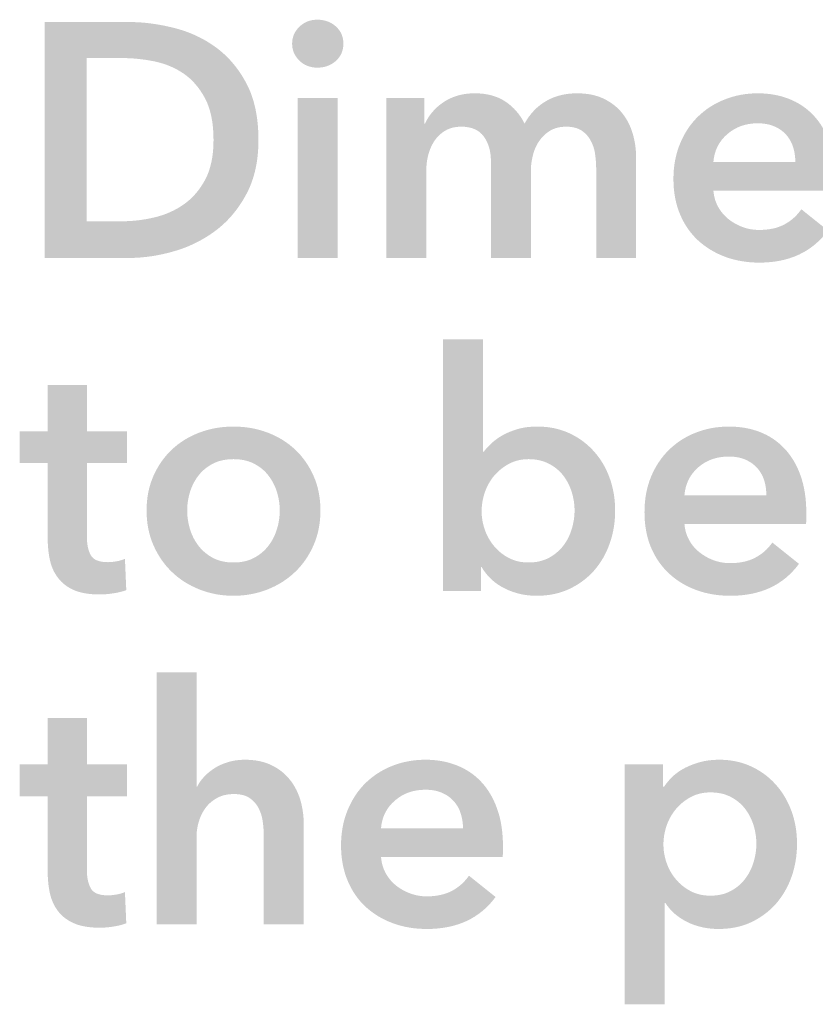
# Model space of a CAD drawing. Header units: millimetres. Extents: x 44 to 271, y 28 to 164.
# Tile 14 of 17: x 178 to 188, y 150 to 162. Entities that reach past the tile are written whole.
import ezdxf

# ---------------------------------------------------------------- set-up
doc = ezdxf.new("R2010")
doc.units = ezdxf.units.MM

msp = doc.modelspace()

# ---------------------------------------------------------------- hatches: boundary and pattern name
at = {"true_color": 0x000000, "transparency": 33554687}
h = msp.add_hatch(color=18, dxfattribs=at)
edge = h.paths.add_edge_path(flags=0)
edge.add_spline(control_points=[(177.949, 162.442), (177.949, 162.442), (179.012, 162.442), (179.012, 162.442), (179.207, 162.442), (179.403, 162.416), (179.6, 162.365), (179.798, 162.315), (179.976, 162.231), (180.134, 162.114), (180.292, 161.996), (180.42, 161.843), (180.519, 161.652), (180.618, 161.462), (180.667, 161.225), (180.667, 160.943), (180.667, 160.681), (180.618, 160.455), (180.519, 160.266), (180.42, 160.077), (180.292, 159.921), (180.134, 159.8), (179.976, 159.679), (179.798, 159.589), (179.6, 159.531), (179.403, 159.473), (179.207, 159.444), (179.012, 159.444), (179.012, 159.444), (177.949, 159.444), (177.949, 159.444), (177.949, 159.444), (177.949, 162.442), (177.949, 162.442)], knot_values=[0, 0, 0, 0, 1, 1, 1, 2, 2, 2, 3, 3, 3, 4, 4, 4, 5, 5, 5, 6, 6, 6, 7, 7, 7, 8, 8, 8, 9, 9, 9, 10, 10, 10, 11, 11, 11, 11], degree=3, periodic=1)
edge = h.paths.add_edge_path(flags=0)
edge.add_spline(control_points=[(178.927, 159.91), (179.066, 159.91), (179.204, 159.926), (179.342, 159.959), (179.481, 159.991), (179.605, 160.046), (179.717, 160.124), (179.828, 160.202), (179.919, 160.307), (179.99, 160.439), (180.061, 160.572), (180.096, 160.74), (180.096, 160.943), (180.096, 161.158), (180.061, 161.333), (179.99, 161.468), (179.919, 161.603), (179.828, 161.709), (179.717, 161.786), (179.605, 161.862), (179.481, 161.914), (179.342, 161.942), (179.204, 161.97), (179.066, 161.984), (178.927, 161.984), (178.927, 161.984), (178.483, 161.984), (178.483, 161.984), (178.483, 161.984), (178.483, 159.91), (178.483, 159.91), (178.483, 159.91), (178.927, 159.91), (178.927, 159.91)], knot_values=[0, 0, 0, 0, 1, 1, 1, 2, 2, 2, 3, 3, 3, 4, 4, 4, 5, 5, 5, 6, 6, 6, 7, 7, 7, 8, 8, 8, 9, 9, 9, 10, 10, 10, 11, 11, 11, 11], degree=3, periodic=1)
h = msp.add_hatch(color=18, dxfattribs=at)
h.paths.add_polyline_path([(181.167, 161.476), (181.675, 161.476), (181.675, 159.444), (181.167, 159.444)], flags=0)
edge = h.paths.add_edge_path(flags=0)
edge.add_spline(control_points=[(181.095, 162.167), (181.095, 162.248), (181.125, 162.32), (181.186, 162.38), (181.247, 162.441), (181.323, 162.471), (181.417, 162.471), (181.51, 162.471), (181.588, 162.442), (181.652, 162.385), (181.715, 162.327), (181.747, 162.254), (181.747, 162.167), (181.747, 162.079), (181.715, 162.006), (181.652, 161.948), (181.588, 161.891), (181.51, 161.862), (181.417, 161.862), (181.323, 161.862), (181.247, 161.892), (181.186, 161.953), (181.125, 162.013), (181.095, 162.085), (181.095, 162.167)], knot_values=[0, 0, 0, 0, 1, 1, 1, 2, 2, 2, 3, 3, 3, 4, 4, 4, 5, 5, 5, 6, 6, 6, 7, 7, 7, 8, 8, 8, 8], degree=3, periodic=1)
h = msp.add_hatch(color=18, dxfattribs=at)
edge = h.paths.add_edge_path(flags=0)
edge.add_spline(control_points=[(184.719, 161.536), (184.851, 161.536), (184.965, 161.512), (185.059, 161.466), (185.154, 161.419), (185.232, 161.358), (185.292, 161.282), (185.353, 161.206), (185.397, 161.118), (185.426, 161.019), (185.454, 160.92), (185.468, 160.819), (185.468, 160.714), (185.468, 160.714), (185.468, 159.444), (185.468, 159.444), (185.468, 159.444), (184.96, 159.444), (184.96, 159.444), (184.96, 159.444), (184.96, 160.571), (184.96, 160.571), (184.96, 160.63), (184.956, 160.692), (184.947, 160.757), (184.939, 160.822), (184.92, 160.88), (184.892, 160.932), (184.864, 160.985), (184.825, 161.028), (184.776, 161.062), (184.726, 161.095), (184.661, 161.112), (184.579, 161.112), (184.5, 161.112), (184.432, 161.095), (184.376, 161.062), (184.319, 161.028), (184.273, 160.984), (184.236, 160.93), (184.199, 160.877), (184.172, 160.817), (184.156, 160.75), (184.139, 160.684), (184.13, 160.619), (184.13, 160.554), (184.13, 160.554), (184.13, 159.444), (184.13, 159.444), (184.13, 159.444), (183.622, 159.444), (183.622, 159.444), (183.622, 159.444), (183.622, 160.672), (183.622, 160.672), (183.622, 160.799), (183.592, 160.904), (183.531, 160.988), (183.47, 161.071), (183.375, 161.112), (183.245, 161.112), (183.169, 161.112), (183.103, 161.096), (183.046, 161.064), (182.99, 161.031), (182.944, 160.99), (182.909, 160.939), (182.874, 160.888), (182.847, 160.829), (182.828, 160.763), (182.81, 160.697), (182.801, 160.63), (182.801, 160.562), (182.801, 160.562), (182.801, 159.444), (182.801, 159.444), (182.801, 159.444), (182.293, 159.444), (182.293, 159.444), (182.293, 159.444), (182.293, 161.476), (182.293, 161.476), (182.293, 161.476), (182.775, 161.476), (182.775, 161.476), (182.775, 161.476), (182.775, 161.151), (182.775, 161.151), (182.775, 161.151), (182.784, 161.151), (182.784, 161.151), (182.807, 161.201), (182.837, 161.249), (182.875, 161.294), (182.913, 161.34), (182.958, 161.381), (183.01, 161.417), (183.063, 161.454), (183.123, 161.483), (183.19, 161.504), (183.258, 161.525), (183.333, 161.536), (183.415, 161.536), (183.573, 161.536), (183.704, 161.5), (183.808, 161.43), (183.913, 161.359), (183.993, 161.266), (184.05, 161.151), (184.117, 161.275), (184.208, 161.37), (184.321, 161.436), (184.434, 161.503), (184.566, 161.536), (184.719, 161.536)], knot_values=[0, 0, 0, 0, 1, 1, 1, 2, 2, 2, 3, 3, 3, 4, 4, 4, 5, 5, 5, 6, 6, 6, 7, 7, 7, 8, 8, 8, 9, 9, 9, 10, 10, 10, 11, 11, 11, 12, 12, 12, 13, 13, 13, 14, 14, 14, 15, 15, 15, 16, 16, 16, 17, 17, 17, 18, 18, 18, 19, 19, 19, 20, 20, 20, 21, 21, 21, 22, 22, 22, 23, 23, 23, 24, 24, 24, 25, 25, 25, 26, 26, 26, 27, 27, 27, 28, 28, 28, 29, 29, 29, 30, 30, 30, 31, 31, 31, 32, 32, 32, 33, 33, 33, 34, 34, 34, 35, 35, 35, 36, 36, 36, 37, 37, 37, 38, 38, 38, 38], degree=3, periodic=1)
h = msp.add_hatch(color=18, dxfattribs=at)
edge = h.paths.add_edge_path(flags=0)
edge.add_spline(control_points=[(187.999, 160.435), (187.999, 160.435), (187.999, 160.367), (187.999, 160.367), (187.999, 160.345), (187.998, 160.322), (187.995, 160.3), (187.995, 160.3), (186.45, 160.3), (186.45, 160.3), (186.456, 160.226), (186.475, 160.159), (186.507, 160.099), (186.54, 160.038), (186.583, 159.986), (186.636, 159.942), (186.69, 159.898), (186.751, 159.864), (186.818, 159.838), (186.886, 159.813), (186.957, 159.8), (187.03, 159.8), (187.157, 159.8), (187.264, 159.823), (187.352, 159.87), (187.439, 159.916), (187.511, 159.981), (187.568, 160.063), (187.568, 160.063), (187.906, 159.792), (187.906, 159.792), (187.706, 159.521), (187.415, 159.385), (187.034, 159.385), (186.876, 159.385), (186.731, 159.41), (186.598, 159.459), (186.466, 159.509), (186.351, 159.579), (186.253, 159.669), (186.156, 159.759), (186.08, 159.87), (186.025, 160.001), (185.97, 160.132), (185.942, 160.281), (185.942, 160.448), (185.942, 160.611), (185.97, 160.76), (186.025, 160.894), (186.08, 161.028), (186.155, 161.143), (186.251, 161.237), (186.347, 161.332), (186.461, 161.405), (186.592, 161.457), (186.723, 161.51), (186.865, 161.536), (187.017, 161.536), (187.158, 161.536), (187.289, 161.512), (187.409, 161.466), (187.529, 161.419), (187.633, 161.35), (187.72, 161.258), (187.808, 161.167), (187.876, 161.052), (187.925, 160.916), (187.975, 160.779), (187.999, 160.619), (187.999, 160.435)], knot_values=[0, 0, 0, 0, 1, 1, 1, 2, 2, 2, 3, 3, 3, 4, 4, 4, 5, 5, 5, 6, 6, 6, 7, 7, 7, 8, 8, 8, 9, 9, 9, 10, 10, 10, 11, 11, 11, 12, 12, 12, 13, 13, 13, 14, 14, 14, 15, 15, 15, 16, 16, 16, 17, 17, 17, 18, 18, 18, 19, 19, 19, 20, 20, 20, 21, 21, 21, 22, 22, 22, 23, 23, 23, 23], degree=3, periodic=1)
edge = h.paths.add_edge_path(flags=0)
edge.add_spline(control_points=[(187.491, 160.664), (187.491, 160.729), (187.482, 160.791), (187.464, 160.85), (187.446, 160.909), (187.417, 160.961), (187.377, 161.007), (187.338, 161.052), (187.288, 161.088), (187.227, 161.115), (187.166, 161.141), (187.095, 161.155), (187.013, 161.155), (186.861, 161.155), (186.732, 161.109), (186.626, 161.017), (186.52, 160.925), (186.461, 160.808), (186.45, 160.664), (186.45, 160.664), (187.491, 160.664), (187.491, 160.664)], knot_values=[0, 0, 0, 0, 1, 1, 1, 2, 2, 2, 3, 3, 3, 4, 4, 4, 5, 5, 5, 6, 6, 6, 7, 7, 7, 7], degree=3, periodic=1)
h = msp.add_hatch(color=18, dxfattribs=at)
edge = h.paths.add_edge_path(flags=0)
edge.add_spline(control_points=[(183.521, 158.412), (183.521, 158.412), (183.521, 156.985), (183.521, 156.985), (183.521, 156.985), (183.533, 156.985), (183.533, 156.985), (183.559, 157.019), (183.591, 157.054), (183.631, 157.091), (183.67, 157.127), (183.717, 157.161), (183.772, 157.192), (183.827, 157.223), (183.892, 157.249), (183.965, 157.271), (184.038, 157.292), (184.122, 157.302), (184.215, 157.302), (184.359, 157.302), (184.491, 157.275), (184.613, 157.22), (184.734, 157.165), (184.839, 157.089), (184.926, 156.993), (185.014, 156.897), (185.081, 156.785), (185.129, 156.655), (185.177, 156.525), (185.201, 156.385), (185.201, 156.236), (185.201, 156.086), (185.178, 155.946), (185.131, 155.814), (185.085, 155.683), (185.018, 155.569), (184.932, 155.471), (184.846, 155.374), (184.742, 155.297), (184.619, 155.239), (184.496, 155.181), (184.357, 155.152), (184.202, 155.152), (184.058, 155.152), (183.923, 155.183), (183.798, 155.245), (183.672, 155.307), (183.574, 155.397), (183.504, 155.516), (183.504, 155.516), (183.495, 155.516), (183.495, 155.516), (183.495, 155.516), (183.495, 155.211), (183.495, 155.211), (183.495, 155.211), (183.013, 155.211), (183.013, 155.211), (183.013, 155.211), (183.013, 158.412), (183.013, 158.412), (183.013, 158.412), (183.521, 158.412), (183.521, 158.412)], knot_values=[0, 0, 0, 0, 1, 1, 1, 2, 2, 2, 3, 3, 3, 4, 4, 4, 5, 5, 5, 6, 6, 6, 7, 7, 7, 8, 8, 8, 9, 9, 9, 10, 10, 10, 11, 11, 11, 12, 12, 12, 13, 13, 13, 14, 14, 14, 15, 15, 15, 16, 16, 16, 17, 17, 17, 18, 18, 18, 19, 19, 19, 20, 20, 20, 21, 21, 21, 21], degree=3, periodic=1)
edge = h.paths.add_edge_path(flags=0)
edge.add_spline(control_points=[(184.685, 156.236), (184.685, 156.315), (184.673, 156.393), (184.649, 156.471), (184.625, 156.548), (184.589, 156.618), (184.541, 156.68), (184.493, 156.742), (184.432, 156.792), (184.359, 156.83), (184.285, 156.868), (184.199, 156.888), (184.101, 156.888), (184.007, 156.888), (183.924, 156.868), (183.851, 156.828), (183.777, 156.789), (183.715, 156.738), (183.662, 156.676), (183.61, 156.614), (183.571, 156.543), (183.544, 156.464), (183.517, 156.385), (183.504, 156.306), (183.504, 156.227), (183.504, 156.148), (183.517, 156.07), (183.544, 155.992), (183.571, 155.915), (183.61, 155.845), (183.662, 155.783), (183.715, 155.721), (183.777, 155.67), (183.851, 155.632), (183.924, 155.594), (184.007, 155.575), (184.101, 155.575), (184.199, 155.575), (184.285, 155.595), (184.359, 155.634), (184.432, 155.674), (184.493, 155.725), (184.541, 155.787), (184.589, 155.849), (184.625, 155.92), (184.649, 155.999), (184.673, 156.078), (184.685, 156.157), (184.685, 156.236)], knot_values=[0, 0, 0, 0, 1, 1, 1, 2, 2, 2, 3, 3, 3, 4, 4, 4, 5, 5, 5, 6, 6, 6, 7, 7, 7, 8, 8, 8, 9, 9, 9, 10, 10, 10, 11, 11, 11, 12, 12, 12, 13, 13, 13, 14, 14, 14, 15, 15, 15, 16, 16, 16, 16], degree=3, periodic=1)
h = msp.add_hatch(color=18, dxfattribs=at)
edge = h.paths.add_edge_path(flags=0)
edge.add_spline(control_points=[(177.632, 156.837), (177.632, 156.837), (177.632, 157.243), (177.632, 157.243), (177.632, 157.243), (177.988, 157.243), (177.988, 157.243), (177.988, 157.243), (177.988, 157.832), (177.988, 157.832), (177.988, 157.832), (178.487, 157.832), (178.487, 157.832), (178.487, 157.832), (178.487, 157.243), (178.487, 157.243), (178.487, 157.243), (178.995, 157.243), (178.995, 157.243), (178.995, 157.243), (178.995, 156.837), (178.995, 156.837), (178.995, 156.837), (178.487, 156.837), (178.487, 156.837), (178.487, 156.837), (178.487, 155.893), (178.487, 155.893), (178.487, 155.802), (178.503, 155.728), (178.536, 155.668), (178.568, 155.609), (178.641, 155.579), (178.754, 155.579), (178.788, 155.579), (178.824, 155.583), (178.864, 155.59), (178.903, 155.597), (178.939, 155.608), (178.97, 155.622), (178.97, 155.622), (178.987, 155.224), (178.987, 155.224), (178.942, 155.207), (178.888, 155.193), (178.826, 155.184), (178.764, 155.174), (178.704, 155.169), (178.648, 155.169), (178.513, 155.169), (178.402, 155.188), (178.318, 155.226), (178.233, 155.264), (178.166, 155.316), (178.117, 155.383), (178.067, 155.449), (178.033, 155.525), (178.015, 155.611), (177.997, 155.697), (177.988, 155.79), (177.988, 155.888), (177.988, 155.888), (177.988, 156.837), (177.988, 156.837), (177.988, 156.837), (177.632, 156.837), (177.632, 156.837)], knot_values=[0, 0, 0, 0, 1, 1, 1, 2, 2, 2, 3, 3, 3, 4, 4, 4, 5, 5, 5, 6, 6, 6, 7, 7, 7, 8, 8, 8, 9, 9, 9, 10, 10, 10, 11, 11, 11, 12, 12, 12, 13, 13, 13, 14, 14, 14, 15, 15, 15, 16, 16, 16, 17, 17, 17, 18, 18, 18, 19, 19, 19, 20, 20, 20, 21, 21, 21, 22, 22, 22, 22], degree=3, periodic=1)
h = msp.add_hatch(color=18, dxfattribs=at)
edge = h.paths.add_edge_path(flags=0)
edge.add_spline(control_points=[(179.245, 156.236), (179.245, 156.396), (179.274, 156.543), (179.332, 156.674), (179.39, 156.805), (179.468, 156.917), (179.567, 157.01), (179.665, 157.103), (179.783, 157.175), (179.918, 157.226), (180.053, 157.277), (180.197, 157.302), (180.35, 157.302), (180.502, 157.302), (180.646, 157.277), (180.782, 157.226), (180.917, 157.175), (181.034, 157.103), (181.133, 157.01), (181.232, 156.917), (181.31, 156.805), (181.368, 156.674), (181.426, 156.543), (181.455, 156.396), (181.455, 156.236), (181.455, 156.075), (181.426, 155.928), (181.368, 155.795), (181.31, 155.663), (181.232, 155.549), (181.133, 155.455), (181.034, 155.36), (180.917, 155.286), (180.782, 155.232), (180.646, 155.179), (180.502, 155.152), (180.35, 155.152), (180.197, 155.152), (180.053, 155.179), (179.918, 155.232), (179.783, 155.286), (179.665, 155.36), (179.567, 155.455), (179.468, 155.549), (179.39, 155.663), (179.332, 155.795), (179.274, 155.928), (179.245, 156.075), (179.245, 156.236)], knot_values=[0, 0, 0, 0, 1, 1, 1, 2, 2, 2, 3, 3, 3, 4, 4, 4, 5, 5, 5, 6, 6, 6, 7, 7, 7, 8, 8, 8, 9, 9, 9, 10, 10, 10, 11, 11, 11, 12, 12, 12, 13, 13, 13, 14, 14, 14, 15, 15, 15, 16, 16, 16, 16], degree=3, periodic=1)
edge = h.paths.add_edge_path(flags=0)
edge.add_spline(control_points=[(179.761, 156.236), (179.761, 156.157), (179.773, 156.078), (179.797, 155.999), (179.821, 155.92), (179.857, 155.849), (179.905, 155.787), (179.953, 155.725), (180.014, 155.674), (180.087, 155.634), (180.161, 155.595), (180.248, 155.575), (180.35, 155.575), (180.451, 155.575), (180.539, 155.595), (180.612, 155.634), (180.686, 155.674), (180.746, 155.725), (180.794, 155.787), (180.842, 155.849), (180.878, 155.92), (180.902, 155.999), (180.926, 156.078), (180.938, 156.157), (180.938, 156.236), (180.938, 156.315), (180.926, 156.393), (180.902, 156.471), (180.878, 156.548), (180.842, 156.618), (180.794, 156.68), (180.746, 156.742), (180.686, 156.792), (180.612, 156.83), (180.539, 156.868), (180.451, 156.888), (180.35, 156.888), (180.248, 156.888), (180.161, 156.868), (180.087, 156.83), (180.014, 156.792), (179.953, 156.742), (179.905, 156.68), (179.857, 156.618), (179.821, 156.548), (179.797, 156.471), (179.773, 156.393), (179.761, 156.315), (179.761, 156.236)], knot_values=[0, 0, 0, 0, 1, 1, 1, 2, 2, 2, 3, 3, 3, 4, 4, 4, 5, 5, 5, 6, 6, 6, 7, 7, 7, 8, 8, 8, 9, 9, 9, 10, 10, 10, 11, 11, 11, 12, 12, 12, 13, 13, 13, 14, 14, 14, 15, 15, 15, 16, 16, 16, 16], degree=3, periodic=1)
h = msp.add_hatch(color=18, dxfattribs=at)
edge = h.paths.add_edge_path(flags=0)
edge.add_spline(control_points=[(187.631, 156.202), (187.631, 156.202), (187.631, 156.134), (187.631, 156.134), (187.631, 156.111), (187.63, 156.089), (187.627, 156.066), (187.627, 156.066), (186.082, 156.066), (186.082, 156.066), (186.087, 155.993), (186.106, 155.926), (186.139, 155.865), (186.171, 155.805), (186.214, 155.752), (186.268, 155.709), (186.322, 155.665), (186.382, 155.63), (186.45, 155.605), (186.518, 155.579), (186.588, 155.567), (186.662, 155.567), (186.789, 155.567), (186.896, 155.59), (186.983, 155.637), (187.071, 155.683), (187.143, 155.747), (187.199, 155.829), (187.199, 155.829), (187.538, 155.558), (187.538, 155.558), (187.338, 155.287), (187.047, 155.152), (186.666, 155.152), (186.508, 155.152), (186.363, 155.177), (186.23, 155.226), (186.097, 155.275), (185.982, 155.345), (185.885, 155.436), (185.788, 155.526), (185.711, 155.637), (185.656, 155.768), (185.601, 155.899), (185.574, 156.048), (185.574, 156.214), (185.574, 156.378), (185.601, 156.527), (185.656, 156.661), (185.711, 156.795), (185.787, 156.909), (185.883, 157.004), (185.979, 157.098), (186.092, 157.172), (186.224, 157.224), (186.355, 157.276), (186.497, 157.302), (186.649, 157.302), (186.79, 157.302), (186.921, 157.279), (187.041, 157.233), (187.161, 157.186), (187.264, 157.117), (187.352, 157.025), (187.439, 156.933), (187.508, 156.819), (187.557, 156.682), (187.606, 156.545), (187.631, 156.385), (187.631, 156.202)], knot_values=[0, 0, 0, 0, 1, 1, 1, 2, 2, 2, 3, 3, 3, 4, 4, 4, 5, 5, 5, 6, 6, 6, 7, 7, 7, 8, 8, 8, 9, 9, 9, 10, 10, 10, 11, 11, 11, 12, 12, 12, 13, 13, 13, 14, 14, 14, 15, 15, 15, 16, 16, 16, 17, 17, 17, 18, 18, 18, 19, 19, 19, 20, 20, 20, 21, 21, 21, 22, 22, 22, 23, 23, 23, 23], degree=3, periodic=1)
edge = h.paths.add_edge_path(flags=0)
edge.add_spline(control_points=[(187.123, 156.43), (187.123, 156.495), (187.114, 156.557), (187.096, 156.617), (187.077, 156.676), (187.048, 156.728), (187.009, 156.773), (186.969, 156.818), (186.919, 156.854), (186.859, 156.881), (186.798, 156.908), (186.727, 156.921), (186.645, 156.921), (186.492, 156.921), (186.363, 156.876), (186.257, 156.784), (186.152, 156.692), (186.093, 156.574), (186.082, 156.43), (186.082, 156.43), (187.123, 156.43), (187.123, 156.43)], knot_values=[0, 0, 0, 0, 1, 1, 1, 2, 2, 2, 3, 3, 3, 4, 4, 4, 5, 5, 5, 6, 6, 6, 7, 7, 7, 7], degree=3, periodic=1)
h = msp.add_hatch(color=18, dxfattribs=at)
edge = h.paths.add_edge_path(flags=0)
edge.add_spline(control_points=[(180.494, 153.069), (180.626, 153.069), (180.74, 153.046), (180.835, 152.999), (180.929, 152.953), (181.007, 152.891), (181.067, 152.815), (181.128, 152.739), (181.172, 152.651), (181.201, 152.553), (181.229, 152.454), (181.243, 152.352), (181.243, 152.248), (181.243, 152.248), (181.243, 150.978), (181.243, 150.978), (181.243, 150.978), (180.735, 150.978), (180.735, 150.978), (180.735, 150.978), (180.735, 152.095), (180.735, 152.095), (180.735, 152.155), (180.731, 152.216), (180.722, 152.28), (180.714, 152.343), (180.696, 152.401), (180.669, 152.453), (180.643, 152.505), (180.604, 152.548), (180.555, 152.582), (180.506, 152.616), (180.44, 152.633), (180.358, 152.633), (180.276, 152.633), (180.206, 152.618), (180.147, 152.586), (180.087, 152.555), (180.038, 152.514), (179.998, 152.462), (179.959, 152.409), (179.929, 152.351), (179.91, 152.286), (179.89, 152.221), (179.88, 152.155), (179.88, 152.087), (179.88, 152.087), (179.88, 150.978), (179.88, 150.978), (179.88, 150.978), (179.372, 150.978), (179.372, 150.978), (179.372, 150.978), (179.372, 154.178), (179.372, 154.178), (179.372, 154.178), (179.88, 154.178), (179.88, 154.178), (179.88, 154.178), (179.88, 152.726), (179.88, 152.726), (179.88, 152.726), (179.888, 152.726), (179.888, 152.726), (179.908, 152.769), (179.937, 152.81), (179.975, 152.851), (180.013, 152.892), (180.058, 152.929), (180.108, 152.961), (180.159, 152.994), (180.217, 153.02), (180.282, 153.039), (180.347, 153.059), (180.418, 153.069), (180.494, 153.069)], knot_values=[0, 0, 0, 0, 1, 1, 1, 2, 2, 2, 3, 3, 3, 4, 4, 4, 5, 5, 5, 6, 6, 6, 7, 7, 7, 8, 8, 8, 9, 9, 9, 10, 10, 10, 11, 11, 11, 12, 12, 12, 13, 13, 13, 14, 14, 14, 15, 15, 15, 16, 16, 16, 17, 17, 17, 18, 18, 18, 19, 19, 19, 20, 20, 20, 21, 21, 21, 22, 22, 22, 23, 23, 23, 24, 24, 24, 25, 25, 25, 25], degree=3, periodic=1)
h = msp.add_hatch(color=18, dxfattribs=at)
edge = h.paths.add_edge_path(flags=0)
edge.add_spline(control_points=[(177.632, 152.603), (177.632, 152.603), (177.632, 153.01), (177.632, 153.01), (177.632, 153.01), (177.988, 153.01), (177.988, 153.01), (177.988, 153.01), (177.988, 153.598), (177.988, 153.598), (177.988, 153.598), (178.487, 153.598), (178.487, 153.598), (178.487, 153.598), (178.487, 153.01), (178.487, 153.01), (178.487, 153.01), (178.995, 153.01), (178.995, 153.01), (178.995, 153.01), (178.995, 152.603), (178.995, 152.603), (178.995, 152.603), (178.487, 152.603), (178.487, 152.603), (178.487, 152.603), (178.487, 151.659), (178.487, 151.659), (178.487, 151.569), (178.503, 151.494), (178.536, 151.435), (178.568, 151.376), (178.641, 151.346), (178.754, 151.346), (178.788, 151.346), (178.824, 151.35), (178.864, 151.357), (178.903, 151.364), (178.939, 151.374), (178.97, 151.388), (178.97, 151.388), (178.987, 150.991), (178.987, 150.991), (178.942, 150.974), (178.888, 150.96), (178.826, 150.95), (178.764, 150.94), (178.704, 150.935), (178.648, 150.935), (178.513, 150.935), (178.402, 150.955), (178.318, 150.993), (178.233, 151.031), (178.166, 151.083), (178.117, 151.149), (178.067, 151.216), (178.033, 151.292), (178.015, 151.378), (177.997, 151.464), (177.988, 151.556), (177.988, 151.655), (177.988, 151.655), (177.988, 152.603), (177.988, 152.603), (177.988, 152.603), (177.632, 152.603), (177.632, 152.603)], knot_values=[0, 0, 0, 0, 1, 1, 1, 2, 2, 2, 3, 3, 3, 4, 4, 4, 5, 5, 5, 6, 6, 6, 7, 7, 7, 8, 8, 8, 9, 9, 9, 10, 10, 10, 11, 11, 11, 12, 12, 12, 13, 13, 13, 14, 14, 14, 15, 15, 15, 16, 16, 16, 17, 17, 17, 18, 18, 18, 19, 19, 19, 20, 20, 20, 21, 21, 21, 22, 22, 22, 22], degree=3, periodic=1)
h = msp.add_hatch(color=18, dxfattribs=at)
edge = h.paths.add_edge_path(flags=0)
edge.add_spline(control_points=[(183.775, 151.968), (183.775, 151.968), (183.775, 151.901), (183.775, 151.901), (183.775, 151.878), (183.773, 151.856), (183.77, 151.833), (183.77, 151.833), (182.225, 151.833), (182.225, 151.833), (182.231, 151.76), (182.25, 151.693), (182.282, 151.632), (182.315, 151.571), (182.358, 151.519), (182.411, 151.475), (182.465, 151.431), (182.526, 151.397), (182.593, 151.372), (182.661, 151.346), (182.732, 151.333), (182.805, 151.333), (182.932, 151.333), (183.039, 151.357), (183.127, 151.403), (183.214, 151.45), (183.286, 151.514), (183.343, 151.596), (183.343, 151.596), (183.681, 151.325), (183.681, 151.325), (183.481, 151.054), (183.19, 150.919), (182.809, 150.919), (182.651, 150.919), (182.506, 150.943), (182.373, 150.993), (182.241, 151.042), (182.126, 151.112), (182.028, 151.202), (181.931, 151.292), (181.855, 151.403), (181.8, 151.534), (181.745, 151.666), (181.717, 151.815), (181.717, 151.981), (181.717, 152.145), (181.745, 152.294), (181.8, 152.428), (181.855, 152.562), (181.93, 152.676), (182.026, 152.771), (182.122, 152.865), (182.236, 152.939), (182.367, 152.991), (182.498, 153.043), (182.64, 153.069), (182.792, 153.069), (182.934, 153.069), (183.064, 153.046), (183.184, 152.999), (183.304, 152.953), (183.408, 152.884), (183.495, 152.792), (183.583, 152.7), (183.651, 152.586), (183.7, 152.449), (183.75, 152.312), (183.775, 152.152), (183.775, 151.968)], knot_values=[0, 0, 0, 0, 1, 1, 1, 2, 2, 2, 3, 3, 3, 4, 4, 4, 5, 5, 5, 6, 6, 6, 7, 7, 7, 8, 8, 8, 9, 9, 9, 10, 10, 10, 11, 11, 11, 12, 12, 12, 13, 13, 13, 14, 14, 14, 15, 15, 15, 16, 16, 16, 17, 17, 17, 18, 18, 18, 19, 19, 19, 20, 20, 20, 21, 21, 21, 22, 22, 22, 23, 23, 23, 23], degree=3, periodic=1)
edge = h.paths.add_edge_path(flags=0)
edge.add_spline(control_points=[(183.267, 152.197), (183.267, 152.262), (183.257, 152.324), (183.239, 152.383), (183.221, 152.443), (183.192, 152.495), (183.152, 152.54), (183.113, 152.585), (183.063, 152.621), (183.002, 152.648), (182.941, 152.675), (182.87, 152.688), (182.788, 152.688), (182.636, 152.688), (182.507, 152.642), (182.401, 152.55), (182.295, 152.459), (182.236, 152.341), (182.225, 152.197), (182.225, 152.197), (183.267, 152.197), (183.267, 152.197)], knot_values=[0, 0, 0, 0, 1, 1, 1, 2, 2, 2, 3, 3, 3, 4, 4, 4, 5, 5, 5, 6, 6, 6, 7, 7, 7, 7], degree=3, periodic=1)
h = msp.add_hatch(color=18, dxfattribs=at)
edge = h.paths.add_edge_path(flags=0)
edge.add_spline(control_points=[(185.811, 153.01), (185.811, 153.01), (185.811, 152.726), (185.811, 152.726), (185.811, 152.726), (185.823, 152.726), (185.823, 152.726), (185.849, 152.766), (185.882, 152.806), (185.923, 152.847), (185.964, 152.888), (186.014, 152.924), (186.073, 152.957), (186.133, 152.989), (186.2, 153.016), (186.274, 153.037), (186.349, 153.058), (186.433, 153.069), (186.526, 153.069), (186.67, 153.069), (186.803, 153.042), (186.924, 152.987), (187.046, 152.931), (187.15, 152.856), (187.237, 152.76), (187.325, 152.664), (187.393, 152.551), (187.441, 152.421), (187.489, 152.292), (187.513, 152.152), (187.513, 152.002), (187.513, 151.853), (187.489, 151.712), (187.443, 151.581), (187.396, 151.45), (187.33, 151.336), (187.244, 151.238), (187.158, 151.141), (187.053, 151.063), (186.931, 151.005), (186.808, 150.947), (186.669, 150.919), (186.514, 150.919), (186.37, 150.919), (186.238, 150.948), (186.118, 151.007), (185.998, 151.067), (185.905, 151.147), (185.84, 151.249), (185.84, 151.249), (185.832, 151.249), (185.832, 151.249), (185.832, 151.249), (185.832, 149.962), (185.832, 149.962), (185.832, 149.962), (185.324, 149.962), (185.324, 149.962), (185.324, 149.962), (185.324, 153.01), (185.324, 153.01), (185.324, 153.01), (185.811, 153.01), (185.811, 153.01)], knot_values=[0, 0, 0, 0, 1, 1, 1, 2, 2, 2, 3, 3, 3, 4, 4, 4, 5, 5, 5, 6, 6, 6, 7, 7, 7, 8, 8, 8, 9, 9, 9, 10, 10, 10, 11, 11, 11, 12, 12, 12, 13, 13, 13, 14, 14, 14, 15, 15, 15, 16, 16, 16, 17, 17, 17, 18, 18, 18, 19, 19, 19, 20, 20, 20, 21, 21, 21, 21], degree=3, periodic=1)
edge = h.paths.add_edge_path(flags=0)
edge.add_spline(control_points=[(186.996, 152.002), (186.996, 152.081), (186.984, 152.16), (186.96, 152.237), (186.936, 152.315), (186.9, 152.385), (186.852, 152.447), (186.804, 152.509), (186.744, 152.559), (186.67, 152.597), (186.597, 152.635), (186.511, 152.654), (186.412, 152.654), (186.319, 152.654), (186.236, 152.634), (186.162, 152.595), (186.089, 152.555), (186.026, 152.505), (185.974, 152.443), (185.922, 152.38), (185.882, 152.31), (185.855, 152.231), (185.828, 152.152), (185.815, 152.073), (185.815, 151.994), (185.815, 151.915), (185.828, 151.836), (185.855, 151.759), (185.882, 151.681), (185.922, 151.611), (185.974, 151.549), (186.026, 151.487), (186.089, 151.437), (186.162, 151.399), (186.236, 151.361), (186.319, 151.342), (186.412, 151.342), (186.511, 151.342), (186.597, 151.362), (186.67, 151.401), (186.744, 151.441), (186.804, 151.491), (186.852, 151.554), (186.9, 151.616), (186.936, 151.686), (186.96, 151.765), (186.984, 151.844), (186.996, 151.923), (186.996, 152.002)], knot_values=[0, 0, 0, 0, 1, 1, 1, 2, 2, 2, 3, 3, 3, 4, 4, 4, 5, 5, 5, 6, 6, 6, 7, 7, 7, 8, 8, 8, 9, 9, 9, 10, 10, 10, 11, 11, 11, 12, 12, 12, 13, 13, 13, 14, 14, 14, 15, 15, 15, 16, 16, 16, 16], degree=3, periodic=1)

doc.saveas('drawing.dxf')
